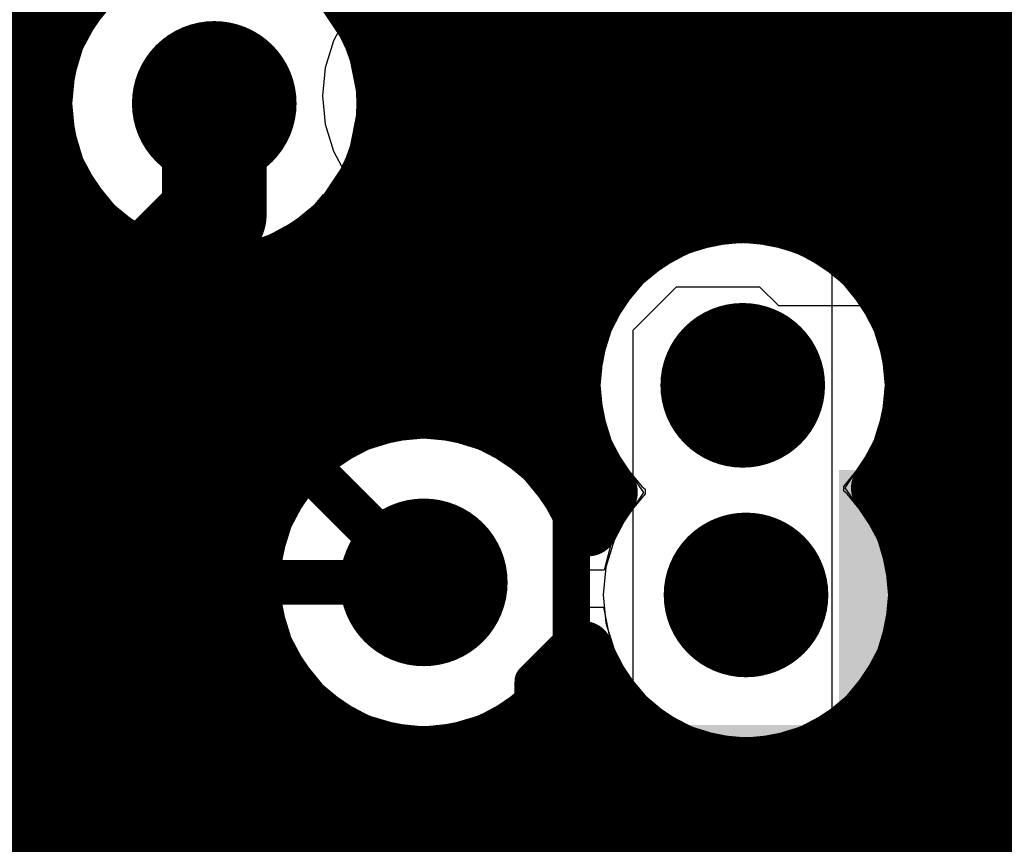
# Model space of a CAD drawing. Header units: millimetres. Extents: x 1.27 to 3.86, y 0.66 to 4.7.
# Tile 159 of 236: x 3.17 to 3.3, y 3.39 to 3.5. Entities that reach past the tile are written whole.
import ezdxf

# ---------------------------------------------------------------- set-up
doc = ezdxf.new("R2010")
doc.units = ezdxf.units.MM
doc.header["$MEASUREMENT"] = 0
for name, color, linetype in [('BottomLayer', 5, 'Continuous'), ('MidLayer1', 16, 'Continuous'), ('MidLayer2', 76, 'Continuous'), ('MidLayer3', 90, 'Continuous'), ('MidLayer4', 156, 'Continuous'), ('MidLayer5', 130, 'Continuous'), ('MidLayer6', 216, 'Continuous'), ('MultiLayer', 9, 'Continuous'), ('TopLayer', 1, 'Continuous'), ('ViaHoleLayer', 16, 'Continuous')]:
    doc.layers.add(name, color=color, linetype=linetype)

# ---------------------------------------------------------------- blocks, each defined once
blk = doc.blocks.new('0402L_141')
at = {"layer": 'TopLayer'}
for points in [[(-0.00787, -0.00984), (-0.00787, 0.00984), (-0.0315, -0.00984), (-0.0315, 0.00984)], [(0.0315, -0.00984), (0.0315, 0.00984), (0.00787, -0.00984), (0.00787, 0.00984)]]:
    blk.add_solid(points, dxfattribs=at)
blk = doc.blocks.new('0805_HV_142')
at = {"layer": 'TopLayer'}
for points in [[(-0.065, -0.0315), (-0.015, -0.0315), (-0.065, 0.0315), (-0.015, 0.0315)], [(0.015, -0.0315), (0.065, -0.0315), (0.015, 0.0315), (0.065, 0.0315)]]:
    blk.add_solid(points, dxfattribs=at)
blk = doc.blocks.new('0603_145')
at = {"layer": 'TopLayer'}
for points in [[(-0.01181, -0.0187), (-0.01181, 0.0187), (-0.05118, -0.0187), (-0.05118, 0.0187)], [(0.05118, -0.0187), (0.05118, 0.0187), (0.01181, -0.0187), (0.01181, 0.0187)]]:
    blk.add_solid(points, dxfattribs=at)
blk = doc.blocks.new('S______QSH_030_01_X_D_A_B_201')
at = {"layer": 'BottomLayer'}
blk.add_solid([(-0.06811, 0.27994), (-0.06811, 0.29093), (-0.15748, 0.27994), (-0.15748, 0.29093)], dxfattribs=at)
blk = doc.blocks.new('0201_S____B_240')
at = {"layer": 'BottomLayer'}
for points in [[(-0.02205, 0.00827), (-0.02205, -0.00827), (-0.00394, 0.00827), (-0.00394, -0.00827)], [(0.00394, 0.00827), (0.00394, -0.00827), (0.02205, 0.00827), (0.02205, -0.00827)]]:
    blk.add_solid(points, dxfattribs=at)
blk = doc.blocks.new('0201_S____B_243')
at = {"layer": 'BottomLayer'}
for points in [[(-0.02205, 0.00827), (-0.02205, -0.00827), (-0.00394, 0.00827), (-0.00394, -0.00827)], [(0.00394, 0.00827), (0.00394, -0.00827), (0.02205, 0.00827), (0.02205, -0.00827)]]:
    blk.add_solid(points, dxfattribs=at)
blk = doc.blocks.new('0201_S____B_270')
at = {"layer": 'BottomLayer'}
for points in [[(-0.02205, 0.00827), (-0.02205, -0.00827), (-0.00394, 0.00827), (-0.00394, -0.00827)], [(0.00394, 0.00827), (0.00394, -0.00827), (0.02205, 0.00827), (0.02205, -0.00827)]]:
    blk.add_solid(points, dxfattribs=at)

msp = doc.modelspace()

# ---------------------------------------------------------------- linework, layer by layer
at = {"layer": 'BottomLayer'}
for points, const_width in [([(3.22014, 3.489, 1), (3.23134, 3.489, 1)], 0.0112), ([(3.1865, 3.488, 1), (3.1975, 3.488, 1)], 0.011), ([(3.19251, 3.46, 1), (3.19551, 3.46, 1)], 0.003), ([(3.21874, 3.46, 1), (3.22124, 3.46, 1)], 0.0025), ([(3.25712, 3.45033, 1), (3.26812, 3.45033, 1)], 0.011), ([(3.20044, 3.45207, 1), (3.20344, 3.45207, 1)], 0.003), ([(3.20044, 3.45207, 1), (3.20344, 3.45207, 1)], 0.003), ([(3.20044, 3.44206, 1), (3.20344, 3.44206, 1)], 0.003), ([(3.20044, 3.44206, 1), (3.20344, 3.44206, 1)], 0.003), ([(3.23845, 3.44029, 1), (3.24095, 3.44029, 1)], 0.0025), ([(3.23845, 3.44029, 1), (3.24095, 3.44029, 1)], 0.0025), ([(3.2144, 3.424, 1), (3.2256, 3.424, 1)], 0.0112), ([(3.25756, 3.42232, 1), (3.26856, 3.42232, 1)], 0.011), ([(3.17874, 3.426, 1), (3.18124, 3.426, 1)], 0.0025), ([(3.2185, 3.424, 1), (3.2215, 3.424, 1)], 0.003), ([(3.23845, 3.41584, 1), (3.24095, 3.41584, 1)], 0.0025), ([(3.23845, 3.41584, 1), (3.24095, 3.41584, 1)], 0.0025), ([(3.23337, 3.41076, 1), (3.23587, 3.41076, 1)], 0.0025), ([(3.23337, 3.41076, 1), (3.23587, 3.41076, 1)], 0.0025), ([(3.28645, 3.39943, 1), (3.28944, 3.39943, 1)], 0.00299), ([(3.2105, 3.39424, 1), (3.213, 3.39424, 1)], 0.0025), ([(3.2105, 3.39424, 1), (3.213, 3.39424, 1)], 0.0025), ([(3.17874, 3.392, 1), (3.18124, 3.392, 1)], 0.0025)]:
    msp.add_lwpolyline(points, format="xyb", close=True, dxfattribs=dict(at, const_width=const_width))
for points, const_width in [([(3.19401, 3.46), (3.20194, 3.45207)], 0.006), ([(3.21999, 3.46), (3.2397, 3.44029)], 0.005), ([(3.20194, 3.44206), (3.20194, 3.45207)], 0.006), ([(3.20194, 3.44206), (3.22, 3.424)], 0.006), ([(3.2397, 3.41584), (3.2397, 3.44029)], 0.005), ([(3.17999, 3.426), (3.21175, 3.39424)], 0.005), ([(3.23462, 3.41076), (3.2397, 3.41584)], 0.005), ([(3.23462, 3.37088), (3.23462, 3.41076)], 0.005), ([(3.28795, 3.39943), (3.32514, 3.39943)], 0.00598), ([(3.21175, 3.36683), (3.21175, 3.39424)], 0.005), ([(3.17999, 3.392), (3.20075, 3.37124)], 0.005)]:
    msp.add_lwpolyline(points, dxfattribs=dict(at, const_width=const_width))
at = {"layer": 'MidLayer1', "const_width": 0.008}
for points in [[(3.165, 3.35893), (3.165, 3.532)], [(3.17, 3.49471), (3.17, 3.532)], [(3.21, 3.50231), (3.21, 3.532)], [(3.215, 3.44665), (3.215, 3.532)], [(3.22, 3.4472), (3.22, 3.532)], [(3.225, 3.44665), (3.225, 3.532)], [(3.23, 3.44493), (3.23, 3.532)], [(3.235, 3.4417), (3.235, 3.532)], [(3.24, 3.45451), (3.24, 3.532)], [(3.245, 3.46511), (3.245, 3.532)], [(3.25, 3.46956), (3.25, 3.532)], [(3.255, 3.47203), (3.255, 3.532)], [(3.26, 3.47318), (3.26, 3.532)], [(3.265, 3.4732), (3.265, 3.532)], [(3.27, 3.47211), (3.27, 3.532)], [(3.275, 3.46971), (3.275, 3.532)], [(3.28, 3.46539), (3.28, 3.532)], [(3.285, 3.45561), (3.285, 3.532)], [(3.29, 2.81796), (3.29, 3.532)], [(3.295, 2.8243), (3.295, 3.532)], [(3.3, 2.82768), (3.3, 3.532)], [(3.0669, 3.5), (3.17238, 3.5)], [(3.21162, 3.5), (3.46256, 3.5)], [(3.0669, 3.495), (3.17009, 3.495)], [(3.21391, 3.495), (3.46406, 3.495)], [(3.0669, 3.49), (3.16909, 3.49)], [(3.21491, 3.49), (3.46624, 3.49)], [(3.0669, 3.485), (3.1692, 3.485)], [(3.2148, 3.485), (3.46923, 3.485)], [(3.17, 3.34366), (3.17, 3.48129)], [(3.0669, 3.48), (3.17043, 3.48)], [(3.21356, 3.48), (3.47323, 3.48)], [(3.0669, 3.475), (3.17302, 3.475)], [(3.21097, 3.475), (3.47871, 3.475)], [(3.21, 3.44493), (3.21, 3.47368)], [(3.175, 3.33866), (3.175, 3.47251)], [(3.0669, 3.47), (3.17768, 3.47)], [(3.20632, 3.47), (3.2507, 3.47)], [(3.27453, 3.47), (3.48691, 3.47)], [(3.18, 3.04837), (3.18, 3.46838)], [(3.205, 3.4417), (3.205, 3.46903)], [(3.185, 3.06761), (3.185, 3.46609)], [(3.2, 3.43576), (3.2, 3.46643)], [(3.0669, 3.465), (3.19171, 3.465)], [(3.19, 3.07405), (3.19, 3.46509)], [(3.19229, 3.465), (3.2449, 3.465)], [(3.195, 3.33131), (3.195, 3.46519)], [(3.28033, 3.465), (3.57402, 3.465)], [(3.0669, 3.46), (3.24175, 3.46)], [(3.28348, 3.46), (3.42681, 3.46)], [(3.09548, 3.455), (3.2401, 3.455)], [(3.28514, 3.455), (3.41956, 3.455)], [(3.1065, 3.45), (3.23962, 3.45)], [(3.28561, 3.45), (3.41583, 3.45)], [(3.24, 3.43575), (3.24, 3.44614)], [(3.11071, 3.445), (3.21014, 3.445)], [(3.22986, 3.445), (3.24024, 3.445)], [(3.28499, 3.445), (3.41378, 3.445)], [(3.285, 3.42922), (3.285, 3.44504)], [(3.11292, 3.44), (3.2032, 3.44)], [(3.2368, 3.44), (3.24206, 3.44)], [(3.28317, 3.44), (3.41295, 3.44)], [(3.11377, 3.435), (3.19957, 3.435)], [(3.24042, 3.435), (3.24387, 3.435)], [(3.28225, 3.435), (3.41322, 3.435)], [(3.11341, 3.43), (3.19759, 3.43)], [(3.28474, 3.43), (3.41463, 3.43)], [(3.11179, 3.425), (3.19682, 3.425)], [(3.2859, 3.425), (3.41743, 3.425)], [(3.10851, 3.42), (3.19715, 3.42)], [(3.28594, 3.42), (3.42245, 3.42)], [(3.102, 3.415), (3.19862, 3.415)], [(3.28486, 3.415), (3.44095, 3.415)], [(3.285, 2.82261), (3.285, 3.41542)], [(3.2, 3.3365), (3.2, 3.41224)], [(3.24, 3.09297), (3.24, 3.41224)], [(3.0669, 3.41), (3.2015, 3.41)], [(3.2385, 3.41), (3.24363, 3.41)], [(3.28248, 3.41), (3.43172, 3.41)], [(3.245, 2.63815), (3.245, 3.40807)], [(3.28, 2.82577), (3.28, 3.40676)], [(3.205, 3.33938), (3.205, 3.4063)], [(3.235, 3.32786), (3.235, 3.4063)], [(3.0669, 3.405), (3.20668, 3.405)], [(3.23331, 3.405), (3.24792, 3.405)], [(3.2782, 3.405), (3.42749, 3.405)], [(3.21, 3.34085), (3.21, 3.40306)], [(3.23, 3.3348), (3.23, 3.40306)], [(3.25, 2.81567), (3.25, 3.40338)], [(3.275, 2.82742), (3.275, 3.40266)], [(3.215, 3.34118), (3.215, 3.40134)], [(3.225, 3.33843), (3.225, 3.40134)], [(3.0669, 3.4), (3.2575, 3.4)], [(3.22, 3.34041), (3.22, 3.4008)], [(3.255, 2.82206), (3.255, 3.40078)], [(3.26862, 3.4), (3.42515, 3.4)], [(3.27, 2.8279), (3.27, 3.40039)], [(3.26, 2.82546), (3.26, 3.39952)], [(3.265, 2.82728), (3.265, 3.3994)], [(3.0669, 3.395), (3.4241, 3.395)], [(3.0669, 3.39), (3.42417, 3.39)]]:
    msp.add_lwpolyline(points, dxfattribs=at)
at = {"layer": 'MidLayer1'}
for points, const_width in [([(3.215, 3.488, 1), (3.169, 3.488, 1)], 0.008), ([(3.208, 3.50231, 1), (3.212, 3.50231, 1)], 0.004), ([(3.17038, 3.5, 1), (3.17438, 3.5, 1)], 0.004), ([(3.20962, 3.5, 1), (3.21362, 3.5, 1)], 0.004), ([(3.22014, 3.489, 1), (3.23134, 3.489, 1)], 0.0112), ([(3.168, 3.49471, 1), (3.172, 3.49471, 1)], 0.004), ([(3.16809, 3.495, 1), (3.17209, 3.495, 1)], 0.004), ([(3.1865, 3.488, 1), (3.1975, 3.488, 1)], 0.011), ([(3.21191, 3.495, 1), (3.21591, 3.495, 1)], 0.004), ([(3.16709, 3.49, 1), (3.17109, 3.49, 1)], 0.004), ([(3.21291, 3.49, 1), (3.21691, 3.49, 1)], 0.004), ([(3.167, 3.488, 1), (3.171, 3.488, 1)], 0.004), ([(3.213, 3.488, 1), (3.217, 3.488, 1)], 0.004), ([(3.1672, 3.485, 1), (3.1712, 3.485, 1)], 0.004), ([(3.2128, 3.485, 1), (3.2168, 3.485, 1)], 0.004), ([(3.168, 3.48129, 1), (3.172, 3.48129, 1)], 0.004), ([(3.16843, 3.48, 1), (3.17243, 3.48, 1)], 0.004), ([(3.21156, 3.48, 1), (3.21556, 3.48, 1)], 0.004), ([(3.17102, 3.475, 1), (3.17502, 3.475, 1)], 0.004), ([(3.20897, 3.475, 1), (3.21297, 3.475, 1)], 0.004), ([(3.208, 3.47368, 1), (3.212, 3.47368, 1)], 0.004), ([(3.173, 3.47251, 1), (3.177, 3.47251, 1)], 0.004), ([(3.258, 3.47318, 1), (3.262, 3.47318, 1)], 0.004), ([(3.263, 3.4732, 1), (3.267, 3.4732, 1)], 0.004), ([(3.253, 3.47203, 1), (3.257, 3.47203, 1)], 0.004), ([(3.268, 3.47211, 1), (3.272, 3.47211, 1)], 0.004), ([(3.17568, 3.47, 1), (3.17968, 3.47, 1)], 0.004), ([(3.20432, 3.47, 1), (3.20832, 3.47, 1)], 0.004), ([(3.248, 3.46956, 1), (3.252, 3.46956, 1)], 0.004), ([(3.2487, 3.47, 1), (3.2527, 3.47, 1)], 0.004), ([(3.27253, 3.47, 1), (3.27653, 3.47, 1)], 0.004), ([(3.273, 3.46971, 1), (3.277, 3.46971, 1)], 0.004), ([(3.178, 3.46838, 1), (3.182, 3.46838, 1)], 0.004), ([(3.203, 3.46903, 1), (3.207, 3.46903, 1)], 0.004), ([(3.183, 3.46609, 1), (3.187, 3.46609, 1)], 0.004), ([(3.198, 3.46643, 1), (3.202, 3.46643, 1)], 0.004), ([(3.188, 3.46509, 1), (3.192, 3.46509, 1)], 0.004), ([(3.18971, 3.465, 1), (3.19371, 3.465, 1)], 0.004), ([(3.19029, 3.465, 1), (3.19429, 3.465, 1)], 0.004), ([(3.193, 3.46519, 1), (3.197, 3.46519, 1)], 0.004), ([(3.2429, 3.465, 1), (3.2469, 3.465, 1)], 0.004), ([(3.243, 3.46511, 1), (3.247, 3.46511, 1)], 0.004), ([(3.278, 3.46539, 1), (3.282, 3.46539, 1)], 0.004), ([(3.27833, 3.465, 1), (3.28233, 3.465, 1)], 0.004), ([(3.23975, 3.46, 1), (3.24375, 3.46, 1)], 0.004), ([(3.28148, 3.46, 1), (3.28548, 3.46, 1)], 0.004), ([(3.25712, 3.45033, 1), (3.26812, 3.45033, 1)], 0.011), ([(3.283, 3.45561, 1), (3.287, 3.45561, 1)], 0.004), ([(3.238, 3.45451, 1), (3.242, 3.45451, 1)], 0.004), ([(3.2381, 3.455, 1), (3.2421, 3.455, 1)], 0.004), ([(3.28314, 3.455, 1), (3.28714, 3.455, 1)], 0.004), ([(3.23762, 3.45, 1), (3.24162, 3.45, 1)], 0.004), ([(3.28361, 3.45, 1), (3.28761, 3.45, 1)], 0.004), ([(3.28362, 3.45033, 1), (3.28762, 3.45033, 1)], 0.004), ([(3.28362, 3.45033, 1), (3.28762, 3.45033, 1)], 0.004), ([(3.218, 3.4472, 1), (3.222, 3.4472, 1)], 0.004), ([(3.213, 3.44665, 1), (3.217, 3.44665, 1)], 0.004), ([(3.223, 3.44665, 1), (3.227, 3.44665, 1)], 0.004), ([(3.238, 3.44614, 1), (3.242, 3.44614, 1)], 0.004), ([(3.208, 3.44493, 1), (3.212, 3.44493, 1)], 0.004), ([(3.20814, 3.445, 1), (3.21214, 3.445, 1)], 0.004), ([(3.22786, 3.445, 1), (3.23186, 3.445, 1)], 0.004), ([(3.228, 3.44493, 1), (3.232, 3.44493, 1)], 0.004), ([(3.23824, 3.445, 1), (3.24224, 3.445, 1)], 0.004), ([(3.28299, 3.445, 1), (3.28699, 3.445, 1)], 0.004), ([(3.283, 3.44504, 1), (3.287, 3.44504, 1)], 0.004), ([(3.203, 3.4417, 1), (3.207, 3.4417, 1)], 0.004), ([(3.233, 3.4417, 1), (3.237, 3.4417, 1)], 0.004), ([(3.2012, 3.44, 1), (3.2052, 3.44, 1)], 0.004), ([(3.2348, 3.44, 1), (3.2388, 3.44, 1)], 0.004), ([(3.24006, 3.44, 1), (3.24406, 3.44, 1)], 0.004), ([(3.28117, 3.44, 1), (3.28517, 3.44, 1)], 0.004), ([(3.198, 3.43576, 1), (3.202, 3.43576, 1)], 0.004), ([(3.238, 3.43575, 1), (3.242, 3.43575, 1)], 0.004), ([(3.2426, 3.43603, 1), (3.2466, 3.43603, 1)], 0.004), ([(3.2426, 3.43603, 1), (3.2466, 3.43603, 1)], 0.004), ([(3.27908, 3.43661, 1), (3.28308, 3.43661, 1)], 0.004), ([(3.27908, 3.43661, 1), (3.28308, 3.43661, 1)], 0.004), ([(3.19757, 3.435, 1), (3.20157, 3.435, 1)], 0.004), ([(3.23842, 3.435, 1), (3.24242, 3.435, 1)], 0.004), ([(3.24187, 3.435, 1), (3.24587, 3.435, 1)], 0.004), ([(3.28025, 3.435, 1), (3.28425, 3.435, 1)], 0.004), ([(3.23996, 3.43148, 1), (3.24396, 3.43148, 1)], 0.004), ([(3.23996, 3.43148, 1), (3.24396, 3.43148, 1)], 0.004), ([(3.2144, 3.424, 1), (3.2256, 3.424, 1)], 0.0112), ([(3.19559, 3.43, 1), (3.19959, 3.43, 1)], 0.004), ([(3.25756, 3.42232, 1), (3.26856, 3.42232, 1)], 0.011), ([(3.28274, 3.43, 1), (3.28674, 3.43, 1)], 0.004), ([(3.283, 3.42922, 1), (3.287, 3.42922, 1)], 0.004), ([(3.19482, 3.425, 1), (3.19882, 3.425, 1)], 0.004), ([(3.2839, 3.425, 1), (3.2879, 3.425, 1)], 0.004), ([(3.28406, 3.42232, 1), (3.28806, 3.42232, 1)], 0.004), ([(3.28406, 3.42232, 1), (3.28806, 3.42232, 1)], 0.004), ([(3.19515, 3.42, 1), (3.19915, 3.42, 1)], 0.004), ([(3.28394, 3.42, 1), (3.28794, 3.42, 1)], 0.004), ([(3.19662, 3.415, 1), (3.20062, 3.415, 1)], 0.004), ([(3.23931, 3.41483, 1), (3.24331, 3.41483, 1)], 0.004), ([(3.23931, 3.41483, 1), (3.24331, 3.41483, 1)], 0.004), ([(3.28286, 3.415, 1), (3.28686, 3.415, 1)], 0.004), ([(3.283, 3.41542, 1), (3.287, 3.41542, 1)], 0.004), ([(3.198, 3.41224, 1), (3.202, 3.41224, 1)], 0.004), ([(3.238, 3.41224, 1), (3.242, 3.41224, 1)], 0.004), ([(3.1995, 3.41, 1), (3.2035, 3.41, 1)], 0.004), ([(3.2365, 3.41, 1), (3.2405, 3.41, 1)], 0.004), ([(3.24163, 3.41, 1), (3.24563, 3.41, 1)], 0.004), ([(3.28048, 3.41, 1), (3.28448, 3.41, 1)], 0.004), ([(3.243, 3.40807, 1), (3.247, 3.40807, 1)], 0.004), ([(3.278, 3.40676, 1), (3.282, 3.40676, 1)], 0.004), ([(3.203, 3.4063, 1), (3.207, 3.4063, 1)], 0.004), ([(3.233, 3.4063, 1), (3.237, 3.4063, 1)], 0.004), ([(3.20468, 3.405, 1), (3.20868, 3.405, 1)], 0.004), ([(3.23131, 3.405, 1), (3.23531, 3.405, 1)], 0.004), ([(3.24592, 3.405, 1), (3.24992, 3.405, 1)], 0.004), ([(3.2762, 3.405, 1), (3.2802, 3.405, 1)], 0.004), ([(3.208, 3.40306, 1), (3.212, 3.40306, 1)], 0.004), ([(3.228, 3.40306, 1), (3.232, 3.40306, 1)], 0.004), ([(3.248, 3.40338, 1), (3.252, 3.40338, 1)], 0.004), ([(3.273, 3.40266, 1), (3.277, 3.40266, 1)], 0.004), ([(3.213, 3.40134, 1), (3.217, 3.40134, 1)], 0.004), ([(3.223, 3.40134, 1), (3.227, 3.40134, 1)], 0.004), ([(3.218, 3.4008, 1), (3.222, 3.4008, 1)], 0.004), ([(3.253, 3.40078, 1), (3.257, 3.40078, 1)], 0.004), ([(3.2555, 3.4, 1), (3.2595, 3.4, 1)], 0.004), ([(3.26662, 3.4, 1), (3.27062, 3.4, 1)], 0.004), ([(3.268, 3.40039, 1), (3.272, 3.40039, 1)], 0.004), ([(3.258, 3.39952, 1), (3.262, 3.39952, 1)], 0.004), ([(3.263, 3.3994, 1), (3.267, 3.3994, 1)], 0.004)]:
    msp.add_lwpolyline(points, format="xyb", close=True, dxfattribs=dict(at, const_width=const_width))
at = {"layer": 'MidLayer1', "const_width": 0.008}
for points in [[(3.2446, 3.43603, -1.40743), (3.28562, 3.45033)], [(3.28562, 3.45033, -0.161116), (3.28108, 3.43661)], [(3.24131, 3.41483, -5.385395), (3.24196, 3.43148)], [(3.24196, 3.43148, -0.057415), (3.2446, 3.43603)], [(3.28108, 3.43661, -0.169239), (3.28606, 3.42232)], [(3.28606, 3.42232, -0.846604), (3.24131, 3.41483)]]:
    msp.add_lwpolyline(points, format="xyb", dxfattribs=at)
at = {"layer": 'MidLayer2'}
for points, const_width in [([(3.22014, 3.489, 1), (3.23134, 3.489, 1)], 0.0112), ([(3.1865, 3.488, 1), (3.1975, 3.488, 1)], 0.011), ([(3.24683, 3.48302, 1), (3.24983, 3.48302, 1)], 0.003), ([(3.24683, 3.48302, 1), (3.24983, 3.48302, 1)], 0.003), ([(3.23081, 3.467, 1), (3.23381, 3.467, 1)], 0.003), ([(3.23081, 3.467, 1), (3.23381, 3.467, 1)], 0.003), ([(3.25712, 3.45033, 1), (3.26812, 3.45033, 1)], 0.011), ([(3.2144, 3.424, 1), (3.2256, 3.424, 1)], 0.0112), ([(3.25756, 3.42232, 1), (3.26856, 3.42232, 1)], 0.011), ([(3.1695, 3.424, 1), (3.1725, 3.424, 1)], 0.003), ([(3.1695, 3.424, 1), (3.1725, 3.424, 1)], 0.003), ([(3.2185, 3.424, 1), (3.2215, 3.424, 1)], 0.003)]:
    msp.add_lwpolyline(points, format="xyb", close=True, dxfattribs=dict(at, const_width=const_width))
at = {"layer": 'MidLayer2', "const_width": 0.006}
for points in [[(3.23231, 3.467), (3.24833, 3.48302)], [(3.24833, 3.48302), (3.47326, 3.48302)], [(2.948, 3.467), (3.23231, 3.467)], [(3.07386, 3.32686), (3.171, 3.424)], [(3.171, 3.424), (3.22, 3.424)]]:
    msp.add_lwpolyline(points, dxfattribs=at)
at = {"layer": 'MidLayer3'}
for p, q in [((3.27451, 3.60768), (3.27451, 3.40239)), ((3.2082, 3.50155), (3.2093, 3.49896)), ((3.2093, 3.49896), (3.20792, 3.49638)), ((3.24356, 3.49638), (3.24178, 3.49972)), ((3.20792, 3.49638), (3.20682, 3.49276)), ((3.24466, 3.49276), (3.24356, 3.49638)), ((3.20682, 3.49276), (3.20645, 3.489)), ((3.24503, 3.489), (3.24466, 3.49276)), ((3.20645, 3.489), (3.20682, 3.48523)), ((3.24466, 3.48523), (3.24503, 3.489)), ((3.20682, 3.48523), (3.20792, 3.48162)), ((3.24356, 3.48162), (3.24466, 3.48523)), ((3.20792, 3.48162), (3.2097, 3.47828)), ((3.24178, 3.47828), (3.24356, 3.48162)), ((3.2097, 3.47828), (3.2121, 3.47536)), ((3.23938, 3.47536), (3.24178, 3.47828)), ((3.2121, 3.47536), (3.21502, 3.47296)), ((3.23646, 3.47296), (3.23938, 3.47536)), ((3.21502, 3.47296), (3.21836, 3.47117)), ((3.23312, 3.47117), (3.23646, 3.47296)), ((3.21836, 3.47117), (3.22198, 3.47008)), ((3.2295, 3.47008), (3.23312, 3.47117)), ((3.22198, 3.47008), (3.22574, 3.46971)), ((3.22574, 3.46971), (3.2295, 3.47008)), ((3.21624, 3.44292), (3.21262, 3.44182)), ((3.22, 3.44329), (3.21624, 3.44292)), ((3.22376, 3.44292), (3.22, 3.44329)), ((3.22738, 3.44182), (3.22376, 3.44292)), ((3.21262, 3.44182), (3.20928, 3.44004)), ((3.23072, 3.44004), (3.22738, 3.44182)), ((3.20928, 3.44004), (3.20636, 3.43764)), ((3.23364, 3.43764), (3.23072, 3.44004)), ((3.20636, 3.43764), (3.20396, 3.43472)), ((3.23604, 3.43472), (3.23364, 3.43764)), ((3.20396, 3.43472), (3.20217, 3.43138)), ((3.23782, 3.43138), (3.23604, 3.43472)), ((3.20217, 3.43138), (3.20108, 3.42776)), ((3.23892, 3.42776), (3.23782, 3.43138)), ((3.20108, 3.42776), (3.20071, 3.424)), ((3.23929, 3.424), (3.23892, 3.42776)), ((3.20071, 3.424), (3.20108, 3.42023)), ((3.23892, 3.42023), (3.23929, 3.424)), ((3.20108, 3.42023), (3.20217, 3.41662)), ((3.23782, 3.41662), (3.23892, 3.42023)), ((3.20217, 3.41662), (3.20396, 3.41328)), ((3.23604, 3.41328), (3.23782, 3.41662)), ((3.20396, 3.41328), (3.20636, 3.41036)), ((3.23364, 3.41036), (3.23604, 3.41328)), ((3.20636, 3.41036), (3.20928, 3.40796)), ((3.23072, 3.40796), (3.23364, 3.41036)), ((3.20928, 3.40796), (3.21262, 3.40617)), ((3.22738, 3.40617), (3.23072, 3.40796)), ((3.21262, 3.40617), (3.21624, 3.40508)), ((3.22376, 3.40508), (3.22738, 3.40617)), ((3.21624, 3.40508), (3.22, 3.40471)), ((3.22, 3.40471), (3.22376, 3.40508)), ((3.27451, 3.40239), (3.25471, 3.38258))]:
    msp.add_line(p, q, dxfattribs=at)
for points, const_width in [([(3.22014, 3.489, 1), (3.23134, 3.489, 1)], 0.0112), ([(3.1865, 3.488, 1), (3.1975, 3.488, 1)], 0.011), ([(3.25712, 3.45033, 1), (3.26812, 3.45033, 1)], 0.011), ([(3.2144, 3.424, 1), (3.2256, 3.424, 1)], 0.0112), ([(3.25756, 3.42232, 1), (3.26856, 3.42232, 1)], 0.011)]:
    msp.add_lwpolyline(points, format="xyb", close=True, dxfattribs=dict(at, const_width=const_width))
at = {"layer": 'MidLayer4'}
for p, q in [((3.1783, 3.5017), (3.1741, 3.49541)), ((3.2099, 3.49541), (3.2057, 3.5017)), ((3.1741, 3.49541), (3.17263, 3.488)), ((3.21137, 3.488), (3.2099, 3.49541)), ((3.17263, 3.488), (3.1741, 3.48058)), ((3.2099, 3.48058), (3.21137, 3.488)), ((3.1741, 3.48058), (3.1783, 3.4743)), ((3.2057, 3.4743), (3.2099, 3.48058)), ((3.1783, 3.4743), (3.18459, 3.4701)), ((3.19941, 3.4701), (3.2057, 3.4743)), ((3.18459, 3.4701), (3.192, 3.46863)), ((3.192, 3.46863), (3.19941, 3.4701)), ((3.26262, 3.4697), (3.2552, 3.46822)), ((3.27003, 3.46822), (3.26262, 3.4697)), ((3.2552, 3.46822), (3.24892, 3.46403)), ((3.27631, 3.46403), (3.27003, 3.46822)), ((3.24892, 3.46403), (3.24472, 3.45774)), ((3.28051, 3.45774), (3.27631, 3.46403)), ((3.24472, 3.45774), (3.24324, 3.45033)), ((3.28199, 3.45033), (3.28051, 3.45774)), ((3.24324, 3.45033), (3.24472, 3.44291)), ((3.28051, 3.44291), (3.28199, 3.45033)), ((3.22, 3.44357), (3.21251, 3.44208)), ((3.22749, 3.44208), (3.22, 3.44357)), ((3.21251, 3.44208), (3.20616, 3.43784)), ((3.23384, 3.43784), (3.22749, 3.44208)), ((3.24472, 3.44291), (3.24892, 3.43663)), ((3.27631, 3.43663), (3.28051, 3.44291)), ((3.20616, 3.43784), (3.20191, 3.43149)), ((3.23809, 3.43149), (3.23384, 3.43784)), ((3.24936, 3.43602), (3.24541, 3.43011)), ((3.24892, 3.43663), (3.24897, 3.43659)), ((3.24897, 3.43659), (3.24936, 3.43602)), ((3.27671, 3.43605), (3.27631, 3.43663)), ((3.27676, 3.43602), (3.27671, 3.43605)), ((3.28096, 3.42973), (3.27676, 3.43602)), ((3.20191, 3.43149), (3.20042, 3.424)), ((3.23925, 3.42564), (3.23809, 3.43149)), ((3.24516, 3.42973), (3.24411, 3.42564)), ((3.24541, 3.43011), (3.24516, 3.42973)), ((3.28243, 3.42232), (3.28096, 3.42973)), ((3.24411, 3.42564), (3.23925, 3.42564)), ((3.24411, 3.42564), (3.24411, 3.42564)), ((3.24411, 3.42564), (3.24411, 3.42564)), ((3.20042, 3.424), (3.20191, 3.41651)), ((3.28096, 3.4149), (3.28243, 3.42232)), ((3.23809, 3.41651), (3.23915, 3.42068)), ((3.23915, 3.42068), (3.24401, 3.42068)), ((3.24401, 3.42068), (3.24516, 3.4149)), ((3.20191, 3.41651), (3.20616, 3.41016)), ((3.23384, 3.41016), (3.23788, 3.41619)), ((3.23788, 3.41619), (3.23809, 3.41651)), ((3.24516, 3.4149), (3.24936, 3.40862)), ((3.27676, 3.40862), (3.28096, 3.4149)), ((3.20616, 3.41016), (3.21251, 3.40591)), ((3.22749, 3.40591), (3.23384, 3.41016)), ((3.24936, 3.40862), (3.25565, 3.40442)), ((3.27047, 3.40442), (3.27676, 3.40862)), ((3.21251, 3.40591), (3.22, 3.40442)), ((3.22, 3.40442), (3.22749, 3.40591)), ((3.25565, 3.40442), (3.26306, 3.40294)), ((3.26306, 3.40294), (3.27047, 3.40442))]:
    msp.add_line(p, q, dxfattribs=at)
for points, const_width in [([(3.22014, 3.489, 1), (3.23134, 3.489, 1)], 0.0112), ([(3.1865, 3.488, 1), (3.1975, 3.488, 1)], 0.011), ([(3.25712, 3.45033, 1), (3.26812, 3.45033, 1)], 0.011), ([(3.2144, 3.424, 1), (3.2256, 3.424, 1)], 0.0112), ([(3.25756, 3.42232, 1), (3.26856, 3.42232, 1)], 0.011)]:
    msp.add_lwpolyline(points, format="xyb", close=True, dxfattribs=dict(at, const_width=const_width))
at = {"layer": 'MidLayer5'}
for points, const_width in [([(3.22014, 3.489, 1), (3.23134, 3.489, 1)], 0.0112), ([(3.1865, 3.488, 1), (3.1975, 3.488, 1)], 0.011), ([(3.25712, 3.45033, 1), (3.26812, 3.45033, 1)], 0.011), ([(3.2144, 3.424, 1), (3.2256, 3.424, 1)], 0.0112), ([(3.25756, 3.42232, 1), (3.26856, 3.42232, 1)], 0.011)]:
    msp.add_lwpolyline(points, format="xyb", close=True, dxfattribs=dict(at, const_width=const_width))
at = {"layer": 'MidLayer6'}
for p, q in [((3.1785, 3.5015), (3.17612, 3.49861)), ((3.17612, 3.49861), (3.17436, 3.4953)), ((3.24356, 3.49638), (3.24178, 3.49972)), ((3.24466, 3.49276), (3.24356, 3.49638)), ((3.17436, 3.4953), (3.17327, 3.49172)), ((3.24503, 3.489), (3.24466, 3.49276)), ((3.17327, 3.49172), (3.17291, 3.488)), ((3.24466, 3.48523), (3.24503, 3.489)), ((3.17291, 3.488), (3.17327, 3.48427)), ((3.17327, 3.48427), (3.17436, 3.48069)), ((3.24356, 3.48162), (3.24466, 3.48523)), ((3.24178, 3.47828), (3.24356, 3.48162)), ((3.17436, 3.48069), (3.17612, 3.47739)), ((3.23938, 3.47536), (3.24178, 3.47828)), ((3.17612, 3.47739), (3.1785, 3.4745)), ((3.20658, 3.47582), (3.21095, 3.47619)), ((3.21095, 3.47619), (3.21163, 3.47593)), ((3.2055, 3.4745), (3.20658, 3.47582)), ((3.21163, 3.47593), (3.2121, 3.47536)), ((3.2121, 3.47536), (3.21502, 3.47296)), ((3.23646, 3.47296), (3.23938, 3.47536)), ((3.1785, 3.4745), (3.18139, 3.47212)), ((3.20261, 3.47212), (3.2055, 3.4745)), ((3.21502, 3.47296), (3.21836, 3.47117)), ((3.23312, 3.47117), (3.23646, 3.47296)), ((3.18139, 3.47212), (3.18469, 3.47036)), ((3.19931, 3.47036), (3.20261, 3.47212)), ((3.21836, 3.47117), (3.22198, 3.47008)), ((3.2295, 3.47008), (3.23312, 3.47117)), ((3.18469, 3.47036), (3.18827, 3.46927)), ((3.19572, 3.46927), (3.19931, 3.47036)), ((3.22198, 3.47008), (3.22574, 3.46971)), ((3.22574, 3.46971), (3.2295, 3.47008)), ((3.18827, 3.46927), (3.192, 3.46891)), ((3.192, 3.46891), (3.19572, 3.46927)), ((3.25889, 3.46905), (3.25531, 3.46797)), ((3.26262, 3.46942), (3.25889, 3.46905)), ((3.26634, 3.46905), (3.26262, 3.46942)), ((3.26992, 3.46797), (3.26634, 3.46905)), ((3.25531, 3.46797), (3.25201, 3.4662)), ((3.27322, 3.4662), (3.26992, 3.46797)), ((3.25201, 3.4662), (3.24912, 3.46383)), ((3.27612, 3.46383), (3.27322, 3.4662)), ((3.24912, 3.46383), (3.24674, 3.46093)), ((3.27849, 3.46093), (3.27612, 3.46383)), ((3.24674, 3.46093), (3.24498, 3.45763)), ((3.28025, 3.45763), (3.27849, 3.46093)), ((3.24498, 3.45763), (3.24389, 3.45405)), ((3.28134, 3.45405), (3.28025, 3.45763)), ((3.24389, 3.45405), (3.24352, 3.45033)), ((3.28171, 3.45033), (3.28134, 3.45405)), ((3.24352, 3.45033), (3.24389, 3.4466)), ((3.28134, 3.4466), (3.28171, 3.45033)), ((3.24389, 3.4466), (3.24498, 3.44302)), ((3.28025, 3.44302), (3.28134, 3.4466)), ((3.21624, 3.44292), (3.21262, 3.44182)), ((3.22, 3.44329), (3.21624, 3.44292)), ((3.22376, 3.44292), (3.22, 3.44329)), ((3.22738, 3.44182), (3.22376, 3.44292)), ((3.24498, 3.44302), (3.24674, 3.43972)), ((3.27849, 3.43972), (3.28025, 3.44302)), ((3.21262, 3.44182), (3.20928, 3.44004)), ((3.23072, 3.44004), (3.22738, 3.44182)), ((3.20928, 3.44004), (3.20636, 3.43764)), ((3.23364, 3.43764), (3.23072, 3.44004)), ((3.24674, 3.43972), (3.24912, 3.43683)), ((3.27612, 3.43683), (3.27849, 3.43972)), ((3.20636, 3.43764), (3.20396, 3.43472)), ((3.23604, 3.43472), (3.23364, 3.43764)), ((3.24912, 3.43683), (3.24956, 3.43646)), ((3.27612, 3.43618), (3.27612, 3.43683)), ((3.24956, 3.43582), (3.24718, 3.43292)), ((3.24956, 3.43646), (3.24956, 3.43582)), ((3.27656, 3.43582), (3.27612, 3.43618)), ((3.27893, 3.43292), (3.27656, 3.43582)), ((3.20396, 3.43472), (3.20217, 3.43138)), ((3.23782, 3.43138), (3.23604, 3.43472)), ((3.24718, 3.43292), (3.24542, 3.42962)), ((3.2807, 3.42962), (3.27893, 3.43292)), ((3.20217, 3.43138), (3.20108, 3.42776)), ((3.23892, 3.42776), (3.23782, 3.43138)), ((3.24542, 3.42962), (3.24433, 3.42604)), ((3.28178, 3.42604), (3.2807, 3.42962)), ((3.20108, 3.42776), (3.20071, 3.424)), ((3.23929, 3.424), (3.23892, 3.42776)), ((3.24433, 3.42604), (3.24397, 3.42232)), ((3.28215, 3.42232), (3.28178, 3.42604)), ((3.20071, 3.424), (3.20108, 3.42023)), ((3.23892, 3.42023), (3.23929, 3.424)), ((3.24397, 3.42232), (3.24433, 3.41859)), ((3.28178, 3.41859), (3.28215, 3.42232)), ((3.20108, 3.42023), (3.20217, 3.41662)), ((3.23782, 3.41662), (3.23892, 3.42023)), ((3.24433, 3.41859), (3.24542, 3.41501)), ((3.2807, 3.41501), (3.28178, 3.41859)), ((3.20217, 3.41662), (3.20396, 3.41328)), ((3.23604, 3.41328), (3.23782, 3.41662)), ((3.24542, 3.41501), (3.24718, 3.41171)), ((3.27893, 3.41171), (3.2807, 3.41501)), ((3.20396, 3.41328), (3.20636, 3.41036)), ((3.23364, 3.41036), (3.23604, 3.41328)), ((3.24718, 3.41171), (3.24956, 3.40882)), ((3.27656, 3.40882), (3.27893, 3.41171)), ((3.20636, 3.41036), (3.20928, 3.40796)), ((3.23072, 3.40796), (3.23364, 3.41036)), ((3.20928, 3.40796), (3.21262, 3.40617)), ((3.22738, 3.40617), (3.23072, 3.40796)), ((3.24956, 3.40882), (3.25245, 3.40644)), ((3.27367, 3.40644), (3.27656, 3.40882)), ((3.21262, 3.40617), (3.21624, 3.40508)), ((3.22376, 3.40508), (3.22738, 3.40617)), ((3.25245, 3.40644), (3.25575, 3.40468)), ((3.27037, 3.40468), (3.27367, 3.40644)), ((3.21624, 3.40508), (3.22, 3.40471)), ((3.22, 3.40471), (3.22376, 3.40508)), ((3.25575, 3.40468), (3.25933, 3.40359)), ((3.26678, 3.40359), (3.27037, 3.40468)), ((3.25933, 3.40359), (3.26306, 3.40323)), ((3.26306, 3.40323), (3.26678, 3.40359))]:
    msp.add_line(p, q, dxfattribs=at)
for points, const_width in [([(3.22014, 3.489, 1), (3.23134, 3.489, 1)], 0.0112), ([(3.1865, 3.488, 1), (3.1975, 3.488, 1)], 0.011), ([(3.25712, 3.45033, 1), (3.26812, 3.45033, 1)], 0.011), ([(3.2144, 3.424, 1), (3.2256, 3.424, 1)], 0.0112), ([(3.25756, 3.42232, 1), (3.26856, 3.42232, 1)], 0.011)]:
    msp.add_lwpolyline(points, format="xyb", close=True, dxfattribs=dict(at, const_width=const_width))
at = {"layer": 'MultiLayer'}
for points, const_width in [([(3.22014, 3.489, 1), (3.23134, 3.489, 1)], 0.0112), ([(3.1865, 3.488, 1), (3.1975, 3.488, 1)], 0.011), ([(3.25712, 3.45033, 1), (3.26812, 3.45033, 1)], 0.011), ([(3.2144, 3.424, 1), (3.2256, 3.424, 1)], 0.0112), ([(3.25756, 3.42232, 1), (3.26856, 3.42232, 1)], 0.011)]:
    msp.add_lwpolyline(points, format="xyb", close=True, dxfattribs=dict(at, const_width=const_width))
at = {"layer": 'TopLayer'}
for p, q in [((3.24796, 3.4577), (3.25377, 3.46351)), ((3.25377, 3.46351), (3.26486, 3.46351)), ((3.26486, 3.46351), (3.26738, 3.461)), ((3.26738, 3.461), (3.27999, 3.461)), ((3.27999, 3.461), (3.28266, 3.45833)), ((3.28266, 3.45833), (3.32941, 3.45833)), ((3.24796, 3.40341), (3.24796, 3.4577)), ((3.27077, 3.3806), (3.24796, 3.40341))]:
    msp.add_line(p, q, dxfattribs=at)
for points, const_width in [([(3.307, 3.494), (3.35554, 3.494)], 0.02), ([(3.22574, 3.46746), (3.22574, 3.489)], 0.02), ([(3.192, 3.47309), (3.192, 3.488)], 0.014), ([(3.1499, 3.487), (3.1779, 3.459)], 0.014), ([(3.1779, 3.459), (3.192, 3.47309)], 0.014), ([(3.21727, 3.459), (3.22574, 3.46746)], 0.02), ([(3.16027, 3.38541), (3.18259, 3.36309)], 0.03)]:
    msp.add_lwpolyline(points, dxfattribs=dict(at, const_width=const_width))
for points, const_width in [([(3.302, 3.494, 1), (3.312, 3.494, 1)], 0.01), ([(3.22014, 3.489, 1), (3.23134, 3.489, 1)], 0.0112), ([(3.1865, 3.488, 1), (3.1975, 3.488, 1)], 0.011), ([(3.22074, 3.489, 1), (3.23074, 3.489, 1)], 0.01), ([(3.1885, 3.488, 1), (3.1955, 3.488, 1)], 0.007), ([(3.1885, 3.47309, 1), (3.1955, 3.47309, 1)], 0.007), ([(3.1885, 3.47309, 1), (3.1955, 3.47309, 1)], 0.007), ([(3.22074, 3.46746, 1), (3.23074, 3.46746, 1)], 0.01), ([(3.22074, 3.46746, 1), (3.23074, 3.46746, 1)], 0.01), ([(3.21227, 3.459, 1), (3.22227, 3.459, 1)], 0.01), ([(3.1744, 3.459, 1), (3.1814, 3.459, 1)], 0.007), ([(3.1744, 3.459, 1), (3.1814, 3.459, 1)], 0.007), ([(3.25712, 3.45033, 1), (3.26812, 3.45033, 1)], 0.011), ([(3.2144, 3.424, 1), (3.2256, 3.424, 1)], 0.0112), ([(3.25756, 3.42232, 1), (3.26856, 3.42232, 1)], 0.011), ([(3.15277, 3.38541, 1), (3.16777, 3.38541, 1)], 0.015)]:
    msp.add_lwpolyline(points, format="xyb", close=True, dxfattribs=dict(at, const_width=const_width))
at = {"layer": 'ViaHoleLayer'}
for points, const_width in [([(3.22269, 3.489, 1), (3.22879, 3.489, 1)], 0.0061), ([(3.1895, 3.488, 1), (3.1945, 3.488, 1)], 0.005), ([(3.26012, 3.45033, 1), (3.26512, 3.45033, 1)], 0.005), ([(3.21695, 3.424, 1), (3.22305, 3.424, 1)], 0.0061), ([(3.26056, 3.42232, 1), (3.26556, 3.42232, 1)], 0.005)]:
    msp.add_lwpolyline(points, format="xyb", close=True, dxfattribs=dict(at, const_width=const_width))

# ---------------------------------------------------------------- block references
for name, p, rotation in [('S______QSH_030_01_X_D_A_B_201', (3.40074, 3.114), 360), ('0805_HV_142', (3.307, 3.454), 270), ('0402L_141', (3.19759, 3.459), 180), ('0201_S____B_243', (3.207, 3.46), 360), ('0201_S____B_240', (3.167, 3.426), 360), ('0603_145', (3.12878, 3.38541), 180), ('0201_S____B_270', (3.167, 3.392), 180)]:
    msp.add_blockref(name, p, dxfattribs=dict(rotation=rotation))

doc.saveas('drawing.dxf')
